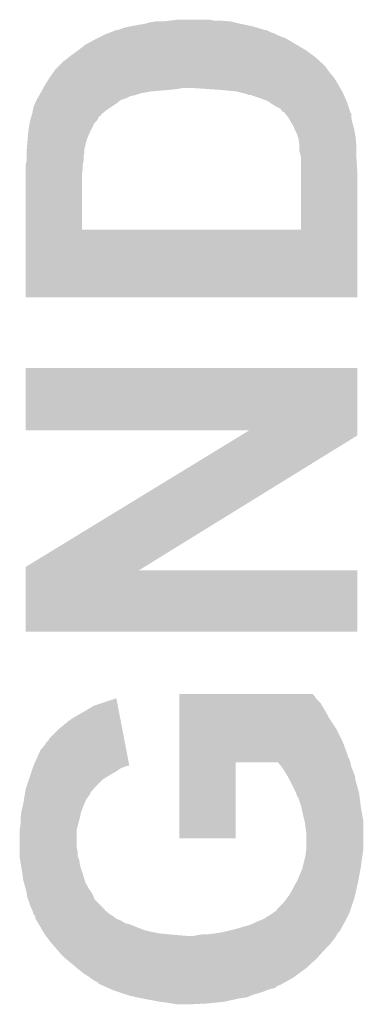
# Model space of a CAD drawing. Extents: x -1.3 to 24.2, y -3.9 to 53.4.
# Tile 33 of 39: x 7.1 to 8.1, y 47.3 to 50.2. Entities that reach past the tile are written whole.
import ezdxf

# ---------------------------------------------------------------- set-up
doc = ezdxf.new("R2010")
doc.units = 0
doc.layers.add('HVAC_2_CLICK_V101_GTO', color=14, linetype='CONTINUOUS')

msp = doc.modelspace()

# ---------------------------------------------------------------- linework, layer by layer
at = {"layer": 'HVAC_2_CLICK_V101_GTO'}
for points in [[(7.409182, 50.19294), (7.424422, 50.19802), (7.827648, 50.19294), (7.811136, 50.19802)], [(7.424422, 50.19802), (7.43712, 50.20056), (7.811136, 50.19802), (7.802878, 50.20056)], [(7.43712, 50.20056), (7.46252, 50.20564), (7.802878, 50.20056), (7.779174, 50.20564)], [(7.46252, 50.20564), (7.480302, 50.20818), (7.779174, 50.20564), (7.76732, 50.20818)], [(7.480302, 50.20818), (7.498082, 50.21326), (7.76732, 50.20818), (7.745308, 50.21326)], [(7.498082, 50.21326), (7.515862, 50.2158), (7.745308, 50.21326), (7.7343, 50.2158)], [(7.53618, 50.2158), (7.55777, 50.21834), (7.7343, 50.2158), (7.70128, 50.21834)], [(7.55777, 50.21834), (7.579362, 50.22088), (7.686042, 50.21834), (7.673342, 50.22088)], [(7.3406, 50.165), (7.36092, 50.17516), (7.899402, 50.165), (7.874, 50.17516)], [(7.36092, 50.17516), (7.366, 50.1777), (7.874, 50.17516), (7.86892, 50.1777)], [(7.366, 50.1777), (7.372604, 50.18024), (7.86892, 50.1777), (7.86384, 50.18024)], [(7.372604, 50.18024), (7.379208, 50.18278), (7.86384, 50.18024), (7.856222, 50.18278)], [(7.379208, 50.18278), (7.399018, 50.190398), (7.856222, 50.18278), (7.840984, 50.190398)], [(7.399018, 50.190398), (7.399024, 50.1904), (7.840984, 50.190398), (7.835904, 50.1904)], [(7.399024, 50.1904), (7.404104, 50.190402), (7.835904, 50.1904), (7.835898, 50.190402)], [(7.404104, 50.190402), (7.409182, 50.19294), (7.835898, 50.190402), (7.827648, 50.19294)], [(7.287984, 50.13198), (7.30758, 50.147222), (7.955282, 50.13198), (7.929152, 50.147222)], [(7.30758, 50.147222), (7.312232, 50.14976), (7.929152, 50.147222), (7.9248, 50.14976)], [(7.312232, 50.14976), (7.33552, 50.16246), (7.9248, 50.14976), (7.903636, 50.16246)], [(7.33552, 50.16246), (7.3406, 50.165), (7.903636, 50.16246), (7.899402, 50.165)], [(7.25424, 50.10658), (7.260586, 50.111658), (7.988808, 50.10658), (7.983222, 50.111658)], [(7.260586, 50.111658), (7.26694, 50.11674), (7.983222, 50.111658), (7.976236, 50.11674)], [(7.26694, 50.11674), (7.28472, 50.12944), (7.976236, 50.11674), (7.958776, 50.12944)], [(7.28472, 50.12944), (7.287984, 50.13198), (7.958776, 50.12944), (7.955282, 50.13198)], [(7.221218, 50.0761), (7.228836, 50.08372), (8.01878, 50.0761), (8.0137, 50.08372)], [(7.228836, 50.08372), (7.231376, 50.08626), (8.0137, 50.08372), (8.01116, 50.08626)], [(7.231376, 50.08626), (7.24154, 50.096426), (8.01116, 50.08626), (7.999978, 50.096426)], [(7.24154, 50.096426), (7.241562, 50.09896), (7.999978, 50.096426), (7.99719, 50.09896)], [(7.241562, 50.09896), (7.244086, 50.098964), (7.99719, 50.09896), (7.997186, 50.098964)], [(7.244086, 50.098964), (7.25424, 50.10658), (7.997186, 50.098964), (7.988808, 50.10658)], [(7.200898, 50.04816), (7.202674, 50.050698), (8.040688, 50.04816), (8.0391, 50.050698)], [(7.202674, 50.050698), (7.213344, 50.06594), (8.0391, 50.050698), (8.0264, 50.06594)], [(7.213344, 50.06594), (7.218682, 50.073562), (8.0264, 50.06594), (8.020684, 50.073562)], [(7.218682, 50.073562), (7.221218, 50.0761), (8.020684, 50.073562), (8.01878, 50.0761)], [(7.184248, 50.02022), (7.18566, 50.02276), (8.057444, 50.02022), (8.056032, 50.02276)], [(7.18566, 50.02276), (7.19023, 50.03038), (8.056032, 50.02276), (8.051798, 50.03038)], [(7.19023, 50.03038), (7.200898, 50.04816), (8.051798, 50.03038), (8.040688, 50.04816)], [(7.167152, 49.98974), (7.170056, 49.99482), (7.42696, 49.98974), (7.437122, 49.99482)], [(7.170056, 49.99482), (7.171508, 49.99736), (7.437122, 49.99482), (7.444744, 49.99736)], [(7.171508, 49.99736), (7.17296, 49.9999), (7.447284, 49.99736), (7.455748, 49.9999)], [(7.17296, 49.9999), (7.175782, 50.00498), (7.455748, 49.9999), (7.47268, 50.00498)], [(7.175782, 50.00498), (7.178604, 50.01006), (7.47268, 50.00498), (7.500618, 50.01006)], [(7.178604, 50.01006), (7.180014, 50.0126), (7.500618, 50.01006), (7.52856, 50.0126)], [(7.180014, 50.0126), (7.181426, 50.01514), (7.52856, 50.0126), (7.55904, 50.01514)], [(7.181426, 50.01514), (7.182836, 50.01768), (7.55904, 50.01514), (7.5819, 50.01768)], [(7.182836, 50.01768), (7.184248, 50.02022), (7.5819, 50.01768), (7.592062, 50.02022)], [(7.69874, 50.01514), (7.62254, 50.02022), (8.060266, 50.01514), (8.057444, 50.02022)], [(7.72668, 50.0126), (7.69874, 50.01514), (8.061678, 50.0126), (8.060266, 50.01514)], [(7.75208, 50.01006), (7.72668, 50.0126), (8.06309, 50.01006), (8.061678, 50.0126)], [(7.762242, 50.00752), (7.75208, 50.01006), (8.0645, 50.00752), (8.06309, 50.01006)], [(7.782562, 50.00244), (7.762242, 50.00752), (8.06681, 50.00244), (8.0645, 50.00752)], [(7.787644, 49.9999), (7.782562, 50.00244), (8.067964, 49.9999), (8.06681, 50.00244)], [(7.7978, 49.999878), (7.787644, 49.9999), (8.067974, 49.999878), (8.067964, 49.9999)], [(7.797822, 49.99736), (7.7978, 49.999878), (8.069118, 49.99736), (8.067974, 49.999878)], [(7.800342, 49.997358), (7.797822, 49.99736), (8.06912, 49.997358), (8.069118, 49.99736)], [(7.8232, 49.98974), (7.800342, 49.997358), (8.072582, 49.98974), (8.06912, 49.997358)], [(7.15518, 49.959264), (7.155182, 49.964344), (7.376166, 49.959264), (7.383786, 49.964344)], [(7.155182, 49.964344), (7.159532, 49.9745), (7.383786, 49.964344), (7.39902, 49.9745)], [(7.159532, 49.9745), (7.1628, 49.982122), (7.39902, 49.9745), (7.408548, 49.982122)], [(7.1628, 49.982122), (7.16425, 49.98466), (7.408548, 49.982122), (7.411722, 49.98466)], [(7.16425, 49.98466), (7.167152, 49.98974), (7.411722, 49.98466), (7.42696, 49.98974)], [(7.843522, 49.982118), (7.8232, 49.98974), (8.076046, 49.982118), (8.072582, 49.98974)], [(7.847332, 49.979578), (7.843522, 49.982118), (8.0772, 49.979578), (8.076046, 49.982118)], [(7.858758, 49.97196), (7.847332, 49.979578), (8.07974, 49.97196), (8.0772, 49.979578)], [(7.87146, 49.96434), (7.858758, 49.97196), (8.08228, 49.96434), (8.07974, 49.97196)], [(7.88162, 49.959256), (7.87146, 49.96434), (8.083974, 49.959256), (8.08228, 49.96434)], [(7.145782, 49.926244), (7.14883, 49.936402), (7.343142, 49.926244), (7.348226, 49.936402)], [(7.14883, 49.936402), (7.149594, 49.938954), (7.348226, 49.936402), (7.3533, 49.938954)], [(7.149594, 49.938954), (7.150354, 49.941486), (7.3533, 49.938954), (7.353308, 49.941486)], [(7.150354, 49.941486), (7.15264, 49.949102), (7.353308, 49.941486), (7.362446, 49.949102)], [(7.15264, 49.95418), (7.152642, 49.954184), (7.36854, 49.95418), (7.368546, 49.954184)], [(7.15264, 49.949102), (7.15264, 49.95418), (7.362446, 49.949102), (7.36854, 49.95418)], [(7.152642, 49.954184), (7.15518, 49.959264), (7.368546, 49.954184), (7.376166, 49.959264)], [(7.886706, 49.951638), (7.88162, 49.959256), (8.086514, 49.951638), (8.083974, 49.959256)], [(7.89178, 49.949098), (7.886706, 49.951638), (8.08736, 49.949098), (8.086514, 49.951638)], [(7.891784, 49.949096), (7.89178, 49.949098), (8.08736, 49.949096), (8.08736, 49.949098)], [(7.89432, 49.94656), (7.891784, 49.949096), (8.087382, 49.94656), (8.08736, 49.949096)], [(7.894322, 49.946558), (7.89432, 49.94656), (8.087612, 49.946558), (8.087382, 49.94656)], [(7.894338, 49.946538), (7.894322, 49.946558), (8.0899, 49.946538), (8.087612, 49.946558)], [(7.90245, 49.936398), (7.894338, 49.946538), (8.0899, 49.936398), (8.0899, 49.946538)], [(7.904482, 49.933858), (7.90245, 49.936398), (8.090324, 49.933858), (8.0899, 49.936398)], [(7.13994, 49.89322), (7.144172, 49.91862), (7.32282, 49.89322), (7.335522, 49.91862)], [(7.144172, 49.91862), (7.14502, 49.923702), (7.335522, 49.91862), (7.3406, 49.923702)], [(7.14502, 49.923702), (7.145782, 49.926244), (7.3406, 49.923702), (7.343142, 49.926244)], [(7.912104, 49.921158), (7.904482, 49.933858), (8.09244, 49.921158), (8.090324, 49.933858)], [(7.91972, 49.908462), (7.912104, 49.921158), (8.09607, 49.908462), (8.09244, 49.921158)], [(7.921752, 49.903382), (7.91972, 49.908462), (8.09752, 49.903382), (8.09607, 49.908462)], [(7.138034, 49.870362), (7.139516, 49.88814), (7.31266, 49.870362), (7.32028, 49.88814)], [(7.139516, 49.88814), (7.13994, 49.89322), (7.32028, 49.88814), (7.32282, 49.89322)], [(7.9248, 49.89576), (7.921752, 49.903382), (8.099046, 49.89576), (8.09752, 49.903382)], [(7.92988, 49.885598), (7.9248, 49.89576), (8.101078, 49.885598), (8.099046, 49.89576)], [(7.93242, 49.87798), (7.92988, 49.885598), (8.1026, 49.87798), (8.101078, 49.885598)], [(7.93496, 49.870356), (7.93242, 49.87798), (8.103236, 49.870356), (8.1026, 49.87798)], [(7.135706, 49.842422), (7.136342, 49.850044), (7.305042, 49.842422), (7.30758, 49.850044)], [(7.136342, 49.850044), (7.136552, 49.852584), (7.30758, 49.850044), (7.30758, 49.852584)], [(7.136552, 49.852584), (7.138034, 49.870362), (7.30758, 49.852584), (7.31266, 49.870362)], [(7.93496, 49.867818), (7.93496, 49.870356), (8.103448, 49.867818), (8.103236, 49.870356)], [(7.9375, 49.852578), (7.93496, 49.867818), (8.104718, 49.852578), (8.103448, 49.867818)], [(7.9375, 49.847502), (7.9375, 49.852578), (8.10514, 49.847502), (8.104718, 49.852578)], [(7.9375, 49.834798), (7.9375, 49.847502), (8.10514, 49.834798), (8.10514, 49.847502)], [(7.13486, 49.832262), (7.135706, 49.842422), (7.30504, 49.832262), (7.305042, 49.842422)], [(7.13486, 49.83226), (7.13486, 49.832262), (7.305038, 49.83226), (7.30504, 49.832262)], [(7.13486, 49.817022), (7.13486, 49.83226), (7.3025, 49.817022), (7.305038, 49.83226)], [(7.94258, 49.81448), (7.9375, 49.834798), (8.10514, 49.81448), (8.10514, 49.834798)], [(7.13232, 49.794162), (7.13486, 49.806862), (7.29996, 49.794162), (7.3025, 49.806862)], [(7.132322, 49.781462), (7.13232, 49.794162), (7.29996, 49.781462), (7.29996, 49.794162)], [(7.13486, 49.806862), (7.13486, 49.817022), (7.3025, 49.806862), (7.3025, 49.817022)], [(7.942576, 49.776382), (7.94258, 49.814478), (8.10768, 49.776382), (8.105142, 49.814478)], [(7.94258, 49.814478), (7.94258, 49.81448), (8.105142, 49.814478), (8.10514, 49.81448)], [(7.132322, 49.766222), (7.132322, 49.781462), (7.29742, 49.766222), (7.29996, 49.781462)], [(7.13233, 49.603682), (7.132322, 49.766222), (7.29742, 49.603682), (7.29742, 49.766222)], [(7.942558, 49.60366), (7.942576, 49.776382), (8.107668, 49.60366), (8.10768, 49.776382)], [(7.13233, 49.60366), (7.13233, 49.603682), (7.942558, 49.60366), (7.29742, 49.603682)], [(7.13234, 49.405542), (7.13233, 49.60366), (8.107658, 49.405542), (8.107668, 49.60366)], [(8.107658, 49.40554), (7.13234, 49.405542), (8.107658, 49.40554), (8.107658, 49.405542)], [(7.13232, 49.014402), (7.13234, 49.197238), (8.10767, 49.014402), (8.10768, 49.197238)], [(7.13234, 49.197238), (7.132342, 49.19726), (8.10768, 49.197238), (7.132342, 49.19726)], [(7.7901, 49.01438), (7.13232, 49.014402), (8.10767, 49.01438), (8.10767, 49.014402)], [(7.765114, 48.999136), (7.7901, 49.01438), (8.10767, 48.999136), (8.10767, 49.01438)], [(7.13233, 48.613064), (7.765114, 48.999136), (7.481618, 48.613064), (8.10767, 48.999136)], [(7.132328, 48.6029), (7.13233, 48.613064), (7.465138, 48.6029), (7.481618, 48.613064)], [(7.13232, 48.422582), (7.132328, 48.602878), (8.107658, 48.422582), (8.10768, 48.602878)], [(7.132328, 48.602878), (7.132328, 48.6029), (8.10768, 48.602878), (7.465138, 48.6029)], [(8.107658, 48.42256), (7.13232, 48.422582), (8.107658, 48.42256), (8.107658, 48.422582)], [(7.58446, 48.239674), (7.584462, 48.23968), (7.975606, 48.239674), (7.584462, 48.23968)], [(7.58446, 48.2346), (7.58446, 48.239674), (7.98068, 48.2346), (7.975606, 48.239674)], [(7.58446, 48.232056), (7.58446, 48.2346), (7.983222, 48.232056), (7.98068, 48.2346)], [(7.58446, 48.22698), (7.58446, 48.232056), (7.985762, 48.22698), (7.983222, 48.232056)], [(7.31012, 48.19142), (7.33044, 48.20412), (7.405854, 48.19142), (7.403414, 48.20412)], [(7.33044, 48.20412), (7.399024, 48.226956), (7.403414, 48.20412), (7.399024, 48.226956)], [(7.584458, 48.19396), (7.58446, 48.214278), (8.011158, 48.19396), (7.99846, 48.214278)], [(7.58446, 48.214278), (7.58446, 48.22698), (7.99846, 48.214278), (7.985762, 48.22698)], [(7.25932, 48.16094), (7.274558, 48.171098), (7.411712, 48.16094), (7.40976, 48.171098)], [(7.274558, 48.171098), (7.31012, 48.19142), (7.40976, 48.171098), (7.405854, 48.19142)], [(7.584458, 48.16602), (7.584458, 48.19396), (8.0264, 48.16602), (8.011158, 48.19396)], [(7.231382, 48.138082), (7.24408, 48.14824), (7.416104, 48.138082), (7.414152, 48.14824)], [(7.24408, 48.14824), (7.25932, 48.16094), (7.414152, 48.14824), (7.411712, 48.16094)], [(7.584456, 48.135538), (7.584458, 48.16602), (8.04672, 48.135538), (8.0264, 48.16602)], [(7.203442, 48.110142), (7.231382, 48.138082), (7.421474, 48.110142), (7.416104, 48.138082)], [(7.584454, 48.09998), (7.584456, 48.135538), (8.0645, 48.09998), (8.04672, 48.135538)], [(7.175502, 48.074582), (7.19074, 48.092366), (7.428308, 48.074582), (7.42489, 48.092366)], [(7.19074, 48.092366), (7.190746, 48.094906), (7.42489, 48.092366), (7.424402, 48.094906)], [(7.190746, 48.094906), (7.19836, 48.10252), (7.424402, 48.094906), (7.42294, 48.10252)], [(7.19836, 48.10252), (7.203442, 48.110142), (7.42294, 48.10252), (7.421474, 48.110142)], [(7.584452, 48.059336), (7.584454, 48.09998), (8.07974, 48.059336), (8.0645, 48.09998)], [(7.15518, 48.02886), (7.175502, 48.074582), (7.437094, 48.02886), (7.428308, 48.074582)], [(7.58445, 48.046638), (7.584452, 48.056796), (8.08482, 48.046638), (8.079742, 48.056796)], [(7.584452, 48.056796), (7.584452, 48.059336), (8.079742, 48.056796), (8.07974, 48.059336)], [(7.15264, 48.021238), (7.154332, 48.026318), (7.411718, 48.021238), (7.424418, 48.026318)], [(7.154332, 48.026318), (7.15518, 48.028858), (7.424418, 48.026318), (7.43457, 48.028858)], [(7.15518, 48.028858), (7.15518, 48.02886), (7.43457, 48.028858), (7.434578, 48.02886)], [(7.58444, 47.815522), (7.58445, 48.038998), (7.749518, 47.815522), (7.74954, 48.038998)], [(7.58445, 48.03902), (7.58445, 48.046638), (8.08736, 48.03902), (8.08482, 48.046638)], [(7.58445, 48.038998), (7.58445, 48.03902), (7.74954, 48.038998), (7.873992, 48.03902)], [(7.873994, 48.039018), (7.873992, 48.03902), (8.08736, 48.039018), (8.08736, 48.03902)], [(7.884584, 48.026318), (7.873994, 48.039018), (8.089902, 48.026318), (8.08736, 48.039018)], [(7.8867, 48.02378), (7.884584, 48.026318), (8.090918, 48.02378), (8.089902, 48.026318)], [(7.141632, 47.988218), (7.145866, 48.00092), (7.358378, 47.988218), (7.3787, 48.00092)], [(7.145866, 48.00092), (7.149254, 48.011082), (7.3787, 48.00092), (7.396482, 48.011082)], [(7.149254, 48.011082), (7.15264, 48.021238), (7.396482, 48.011082), (7.411718, 48.021238)], [(7.8994, 48.00346), (7.8867, 48.02378), (8.099044, 48.00346), (8.090918, 48.02378)], [(7.900854, 48.000918), (7.8994, 48.00346), (8.10006, 48.000918), (8.099044, 48.00346)], [(7.90956, 47.985678), (7.900854, 48.000918), (8.1026, 47.985678), (8.10006, 48.000918)], [(7.132322, 47.960282), (7.135706, 47.97044), (7.331714, 47.960282), (7.3406, 47.97044)], [(7.135706, 47.97044), (7.141632, 47.988218), (7.3406, 47.97044), (7.358378, 47.988218)], [(7.9248, 47.9552), (7.90956, 47.985678), (8.111308, 47.9552), (8.1026, 47.985678)], [(7.12724, 47.929798), (7.128934, 47.93996), (7.31012, 47.929798), (7.31774, 47.93996)], [(7.128934, 47.93996), (7.130202, 47.947574), (7.31774, 47.93996), (7.322816, 47.947574)], [(7.130202, 47.947574), (7.130626, 47.950114), (7.322816, 47.947574), (7.32282, 47.950114)], [(7.130626, 47.950114), (7.132322, 47.960282), (7.32282, 47.950114), (7.331714, 47.960282)], [(7.926834, 47.950118), (7.9248, 47.9552), (8.11276, 47.950118), (8.111308, 47.9552)], [(7.92988, 47.9425), (7.926834, 47.950118), (8.113714, 47.9425), (8.11276, 47.950118)], [(7.932416, 47.934896), (7.92988, 47.9425), (8.114664, 47.934896), (8.113714, 47.9425)], [(7.11962, 47.89424), (7.124064, 47.91202), (7.295832, 47.89424), (7.3025, 47.91202)], [(7.124064, 47.91202), (7.1247, 47.91456), (7.3025, 47.91202), (7.303588, 47.91456)], [(7.1247, 47.91456), (7.12724, 47.929798), (7.303588, 47.91456), (7.31012, 47.929798)], [(7.934938, 47.93488), (7.932416, 47.934896), (8.114666, 47.93488), (8.114664, 47.934896)], [(7.93496, 47.932344), (7.934938, 47.93488), (8.114982, 47.932344), (8.114666, 47.93488)], [(7.942578, 47.90948), (7.93496, 47.932344), (8.11784, 47.90948), (8.114982, 47.932344)], [(7.94766, 47.88662), (7.942578, 47.90948), (8.121874, 47.88662), (8.11784, 47.90948)], [(7.11708, 47.87392), (7.119302, 47.891698), (7.290928, 47.87392), (7.29488, 47.891698)], [(7.119302, 47.891698), (7.11962, 47.89424), (7.29488, 47.891698), (7.295832, 47.89424)], [(7.95274, 47.8663), (7.94766, 47.88662), (8.12546, 47.8663), (8.121874, 47.88662)], [(7.11454, 47.840902), (7.11708, 47.856142), (7.28218, 47.840902), (7.286336, 47.856142)], [(7.11708, 47.86884), (7.11708, 47.87392), (7.2898, 47.86884), (7.290928, 47.87392)], [(7.11708, 47.856142), (7.11708, 47.86884), (7.286336, 47.856142), (7.2898, 47.86884)], [(7.952742, 47.866298), (7.95274, 47.8663), (8.12546, 47.866298), (8.12546, 47.8663)], [(7.95782, 47.83074), (7.952742, 47.866298), (8.12546, 47.83074), (8.12546, 47.866298)], [(7.11454, 47.840898), (7.11454, 47.840902), (7.28218, 47.840898), (7.28218, 47.840902)], [(7.11454, 47.790098), (7.11454, 47.840898), (7.28218, 47.790098), (7.28218, 47.840898)], [(7.95782, 47.785022), (7.95782, 47.83074), (8.12546, 47.785022), (8.12546, 47.83074)], [(7.749518, 47.8155), (7.58444, 47.815522), (7.749518, 47.8155), (7.749518, 47.815522)], [(7.11454, 47.777398), (7.11454, 47.790098), (7.28472, 47.777398), (7.28218, 47.790098)], [(7.11454, 47.764696), (7.11454, 47.777398), (7.284722, 47.764696), (7.28472, 47.777398)], [(7.11454, 47.759618), (7.11454, 47.764696), (7.286754, 47.759618), (7.284722, 47.764696)], [(7.951468, 47.74946), (7.95528, 47.764702), (8.12038, 47.74946), (8.122556, 47.764702)], [(7.95528, 47.764702), (7.955596, 47.76724), (8.122556, 47.764702), (8.12292, 47.76724)], [(7.955596, 47.76724), (7.957502, 47.782478), (8.12292, 47.76724), (8.12546, 47.782478)], [(7.957502, 47.782478), (7.95782, 47.785022), (8.12546, 47.782478), (8.12546, 47.785022)], [(7.115812, 47.751996), (7.11454, 47.759618), (7.2898, 47.751996), (7.286754, 47.759618)], [(7.118774, 47.734218), (7.115812, 47.751996), (7.292342, 47.734218), (7.2898, 47.751996)], [(7.94639, 47.729142), (7.951468, 47.74946), (8.11784, 47.729142), (8.12038, 47.74946)], [(7.12216, 47.7139), (7.118774, 47.734218), (7.299114, 47.7139), (7.292342, 47.734218)], [(7.123432, 47.70374), (7.12216, 47.7139), (7.3025, 47.70374), (7.299114, 47.7139)], [(7.92988, 47.688502), (7.94512, 47.724062), (8.11022, 47.688502), (8.116886, 47.724062)], [(7.94512, 47.724062), (7.94639, 47.729142), (8.116886, 47.724062), (8.11784, 47.729142)], [(7.1247, 47.693582), (7.123432, 47.70374), (7.305402, 47.693582), (7.3025, 47.70374)], [(7.12688, 47.685958), (7.1247, 47.693582), (7.30758, 47.685958), (7.305402, 47.693582)], [(7.12978, 47.6758), (7.12688, 47.685958), (7.313386, 47.6758), (7.30758, 47.685958)], [(7.92226, 47.675798), (7.929878, 47.6885), (8.107396, 47.675798), (8.11022, 47.6885)], [(7.929878, 47.6885), (7.92988, 47.688502), (8.11022, 47.6885), (8.11022, 47.688502)], [(7.131686, 47.66818), (7.12978, 47.6758), (7.31774, 47.66818), (7.313386, 47.6758)], [(7.13486, 47.65548), (7.131686, 47.66818), (7.326208, 47.65548), (7.31774, 47.66818)], [(7.135284, 47.65294), (7.13486, 47.65548), (7.3279, 47.65294), (7.326208, 47.65548)], [(7.1374, 47.640242), (7.135284, 47.65294), (7.333344, 47.640242), (7.3279, 47.65294)], [(7.907022, 47.647862), (7.91464, 47.66056), (8.101186, 47.647862), (8.104008, 47.66056)], [(7.91464, 47.66056), (7.92226, 47.675798), (8.104008, 47.66056), (8.107396, 47.675798)], [(7.139434, 47.63516), (7.1374, 47.640242), (7.335522, 47.63516), (7.333344, 47.640242)], [(7.14248, 47.62754), (7.139434, 47.63516), (7.343142, 47.62754), (7.335522, 47.63516)], [(7.14756, 47.612302), (7.14248, 47.62754), (7.358376, 47.612302), (7.343142, 47.62754)], [(7.871466, 47.607226), (7.89178, 47.627542), (8.088208, 47.607226), (8.094978, 47.627542)], [(7.89178, 47.627542), (7.903208, 47.64278), (8.094978, 47.627542), (8.100058, 47.64278)], [(7.903208, 47.64278), (7.907022, 47.647862), (8.100058, 47.64278), (8.101186, 47.647862)], [(7.151374, 47.604674), (7.14756, 47.612302), (7.366, 47.604674), (7.358376, 47.612302)], [(7.15264, 47.602142), (7.151374, 47.604674), (7.366022, 47.602142), (7.366, 47.604674)], [(7.152642, 47.60214), (7.15264, 47.602142), (7.366022, 47.60214), (7.366022, 47.602142)], [(7.152642, 47.602134), (7.152642, 47.60214), (7.368546, 47.602134), (7.366022, 47.60214)], [(7.15391, 47.59706), (7.152642, 47.602134), (7.37362, 47.59706), (7.368546, 47.602134)], [(7.155178, 47.591986), (7.15391, 47.59706), (7.381232, 47.591986), (7.37362, 47.59706)], [(7.160254, 47.586906), (7.155178, 47.591986), (7.388852, 47.586906), (7.381232, 47.591986)], [(7.83336, 47.579282), (7.853678, 47.59198), (8.07593, 47.579282), (8.08228, 47.59198)], [(7.853678, 47.59198), (7.860784, 47.59706), (8.08228, 47.59198), (8.08482, 47.59706)], [(7.860784, 47.59706), (7.87146, 47.60469), (8.08482, 47.59706), (8.087362, 47.60469)], [(7.87146, 47.60469), (7.871466, 47.607226), (8.087362, 47.60469), (8.088208, 47.607226)], [(7.160256, 47.5869), (7.160254, 47.586906), (7.38886, 47.5869), (7.388852, 47.586906)], [(7.16026, 47.579286), (7.160256, 47.5869), (7.399012, 47.579286), (7.38886, 47.5869)], [(7.160266, 47.57928), (7.16026, 47.579286), (7.39902, 47.57928), (7.399012, 47.579286)], [(7.162798, 47.576742), (7.160266, 47.57928), (7.405366, 47.576742), (7.39902, 47.57928)], [(7.164294, 47.5742), (7.162798, 47.576742), (7.411722, 47.5742), (7.405366, 47.576742)], [(7.168778, 47.566578), (7.164294, 47.5742), (7.42442, 47.566578), (7.411722, 47.5742)], [(7.171764, 47.5615), (7.168778, 47.566578), (7.442202, 47.5615), (7.42442, 47.566578)], [(7.792722, 47.5615), (7.81558, 47.57166), (8.066194, 47.5615), (8.071838, 47.57166)], [(7.81558, 47.57166), (7.82743, 47.57674), (8.071838, 47.57166), (8.07466, 47.57674)], [(7.82743, 47.57674), (7.83336, 47.579282), (8.07466, 47.57674), (8.07593, 47.579282)], [(7.176248, 47.55388), (7.171764, 47.5615), (7.45998, 47.55388), (7.442202, 47.5615)], [(7.18073, 47.54626), (7.176248, 47.55388), (7.480302, 47.54626), (7.45998, 47.55388)], [(7.183718, 47.54118), (7.18073, 47.54626), (7.50062, 47.54118), (7.480302, 47.54626)], [(7.186706, 47.5361), (7.183718, 47.54118), (7.526018, 47.5361), (7.50062, 47.54118)], [(7.188198, 47.533562), (7.186706, 47.5361), (7.5514, 47.533562), (7.526018, 47.5361)], [(7.1882, 47.53356), (7.188198, 47.533562), (7.55142, 47.53356), (7.5514, 47.533562)], [(7.190106, 47.53102), (7.1882, 47.53356), (7.57936, 47.53102), (7.55142, 47.53356)], [(7.63778, 47.53102), (7.653022, 47.53356), (8.046718, 47.53102), (8.047988, 47.53356)], [(7.66826, 47.53356), (7.688548, 47.536096), (8.047988, 47.53356), (8.049258, 47.536096)], [(7.688548, 47.536096), (7.68858, 47.5361), (8.049258, 47.536096), (8.04926, 47.5361)], [(7.68858, 47.5361), (7.706358, 47.53864), (8.04926, 47.5361), (8.0518, 47.53864)], [(7.706358, 47.53864), (7.717144, 47.541178), (8.0518, 47.53864), (8.054338, 47.541178)], [(7.717144, 47.541178), (7.749538, 47.5488), (8.054338, 47.541178), (8.05942, 47.5488)], [(7.749538, 47.5488), (7.758154, 47.551334), (8.05942, 47.5488), (8.061954, 47.551334)], [(7.758154, 47.551334), (7.76679, 47.553874), (8.061954, 47.551334), (8.06196, 47.553874)], [(7.76679, 47.553874), (7.792722, 47.5615), (8.06196, 47.553874), (8.066194, 47.5615)], [(7.19201, 47.52848), (7.190106, 47.53102), (7.609838, 47.52848), (7.57936, 47.53102)], [(7.193916, 47.52594), (7.19201, 47.52848), (8.044178, 47.52594), (8.045448, 47.52848)], [(7.201534, 47.51578), (7.193916, 47.52594), (8.03656, 47.51578), (8.044178, 47.52594)], [(7.20344, 47.513238), (7.201534, 47.51578), (8.034526, 47.513238), (8.03656, 47.51578)], [(7.212148, 47.50308), (7.20344, 47.513238), (8.0264, 47.50308), (8.034526, 47.513238)], [(7.625082, 47.52848), (7.63778, 47.53102), (8.045448, 47.52848), (8.046718, 47.53102)], [(7.223034, 47.49038), (7.212148, 47.50308), (8.0137, 47.49038), (8.0264, 47.50308)], [(7.23392, 47.47768), (7.223034, 47.49038), (8.002154, 47.47768), (8.0137, 47.49038)], [(7.24916, 47.46244), (7.23392, 47.47768), (7.9883, 47.46244), (8.002154, 47.47768)], [(7.249162, 47.462438), (7.24916, 47.46244), (7.988296, 47.462438), (7.9883, 47.46244)], [(7.27964, 47.43704), (7.249162, 47.462438), (7.96059, 47.43704), (7.988296, 47.462438)], [(7.282816, 47.4345), (7.27964, 47.43704), (7.95782, 47.4345), (7.96059, 47.43704)], [(7.30504, 47.41672), (7.282816, 47.4345), (7.933576, 47.41672), (7.95782, 47.4345)], [(7.317738, 47.409102), (7.30504, 47.41672), (7.923188, 47.409102), (7.933576, 47.41672)], [(7.32113, 47.406558), (7.317738, 47.409102), (7.91972, 47.406558), (7.923188, 47.409102)], [(7.3279, 47.40148), (7.32113, 47.406558), (7.91069, 47.40148), (7.91972, 47.406558)], [(7.335518, 47.396402), (7.3279, 47.40148), (7.90166, 47.396402), (7.91069, 47.40148)], [(7.345666, 47.391326), (7.335518, 47.396402), (7.892634, 47.391326), (7.90166, 47.396402)], [(7.34568, 47.388794), (7.345666, 47.391326), (7.888132, 47.388794), (7.892634, 47.391326)], [(7.357136, 47.3837), (7.34568, 47.388794), (7.879074, 47.3837), (7.888132, 47.388794)], [(7.35714, 47.383698), (7.357136, 47.3837), (7.876536, 47.383698), (7.879074, 47.3837)], [(7.36285, 47.381158), (7.35714, 47.383698), (7.87146, 47.381158), (7.876536, 47.383698)], [(7.374274, 47.376078), (7.36285, 47.381158), (7.866374, 47.376078), (7.87146, 47.381158)], [(7.385696, 47.370998), (7.374274, 47.376078), (7.846058, 47.370998), (7.866374, 47.376078)], [(7.391402, 47.36846), (7.385696, 47.370998), (7.839712, 47.36846), (7.846058, 47.370998)], [(7.399024, 47.36592), (7.391402, 47.36846), (7.833362, 47.36592), (7.839712, 47.36846)], [(7.414266, 47.36084), (7.399024, 47.36592), (7.81812, 47.36084), (7.833362, 47.36592)], [(7.429506, 47.35576), (7.414266, 47.36084), (7.800338, 47.35576), (7.81812, 47.36084)], [(7.43712, 47.353222), (7.429506, 47.35576), (7.794414, 47.353222), (7.800338, 47.35576)], [(7.461256, 47.34814), (7.43712, 47.353222), (7.782556, 47.34814), (7.794414, 47.353222)], [(7.473318, 47.3456), (7.461256, 47.34814), (7.762242, 47.3456), (7.782556, 47.34814)], [(7.48538, 47.34306), (7.473318, 47.3456), (7.75081, 47.34306), (7.762242, 47.3456)], [(7.526022, 47.33544), (7.48538, 47.34306), (7.716518, 47.33544), (7.75081, 47.34306)], [(7.54634, 47.3329), (7.526022, 47.33544), (7.692388, 47.3329), (7.716518, 47.33544)], [(7.56158, 47.33036), (7.54634, 47.3329), (7.66826, 47.33036), (7.692388, 47.3329)], [(7.576818, 47.32782), (7.56158, 47.33036), (7.61746, 47.32782), (7.66826, 47.33036)]]:
    msp.add_solid(points, dxfattribs=at)

doc.saveas('drawing.dxf')
